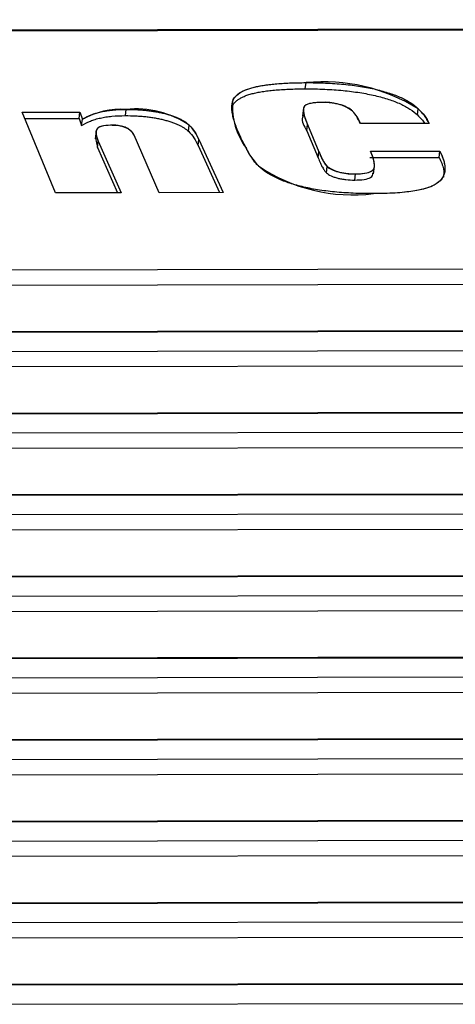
# Model space of a CAD drawing. Header units: millimetres. Extents: x 1573 to 1793, y 2179 to 2579.
# Tile 9 of 26: x 1623.95 to 1630.59, y 2281.05 to 2296.03. Entities that reach past the tile are written whole.
import ezdxf

# ---------------------------------------------------------------- set-up
doc = ezdxf.new("R2010")
doc.units = ezdxf.units.MM

msp = doc.modelspace()

# ---------------------------------------------------------------- linework, layer by layer
at = {"color": 7, "linetype": 'Continuous', "lineweight": 25}
for p, q in [((1714.2310858, 2296.0347354), (1608.3897627, 2295.8499077)), ((1714.2663395, 2296.0183957), (1608.4250165, 2295.833568)), ((1628.3044557, 2294.9824093), (1628.3160323, 2295.0769626)), ((1627.1837227, 2294.6882415), (1627.1952993, 2294.7827948)), ((1623.9928796, 2294.6265363), (1624.8693045, 2294.6280668)), ((1624.5000828, 2293.3994451), (1623.9928796, 2294.6265363)), ((1624.8577279, 2294.5335135), (1624.8693045, 2294.6280668)), ((1624.8693045, 2294.6280668), (1624.9092941, 2294.5193046)), ((1625.5642882, 2294.5750089), (1625.5758649, 2294.6695621)), ((1628.27778, 2294.6896707), (1628.2633092, 2294.5714791)), ((1630.0137259, 2294.5846661), (1630.0253025, 2294.6792193)), ((1624.0319255, 2294.5320714), (1624.8577279, 2294.5335135)), ((1624.8577279, 2294.5335135), (1624.8977175, 2294.4247514)), ((1624.8977175, 2294.4247514), (1624.9092941, 2294.5193046)), ((1628.3291779, 2294.3442442), (1628.3407545, 2294.4387975)), ((1628.3407545, 2294.4387975), (1628.5130297, 2294.0264176)), ((1630.1930841, 2294.4561866), (1629.1465932, 2294.4543592)), ((1625.1171021, 2294.3399822), (1625.1026313, 2294.2217906)), ((1626.5240008, 2294.3360592), (1626.5355775, 2294.4306125)), ((1628.3291779, 2294.3442442), (1628.5014531, 2293.9318643)), ((1625.1064588, 2294.2334002), (1625.1398551, 2294.0911293)), ((1625.1398551, 2294.0911293), (1625.1514317, 2294.1856825)), ((1625.1514317, 2294.1856825), (1625.499783, 2293.4011909)), ((1626.0792672, 2293.4022028), (1625.6970722, 2294.2775384)), ((1626.6705666, 2294.1186512), (1626.6821432, 2294.2132045)), ((1626.6821432, 2294.2132045), (1627.0519729, 2293.4039014)), ((1625.1398551, 2294.0911293), (1625.4462618, 2293.4010974)), ((1626.6705666, 2294.1186512), (1626.9972317, 2293.4038058)), ((1628.5014531, 2293.9318643), (1628.5130297, 2294.0264176)), ((1629.2987971, 2294.0318788), (1630.355186, 2294.0337235)), ((1630.3436094, 2293.9391703), (1630.355186, 2294.0337235)), ((1629.2872205, 2293.9373255), (1630.3436094, 2293.9391703)), ((1628.6279475, 2293.7043559), (1628.6395241, 2293.7989092)), ((1629.0574037, 2293.5947011), (1629.0689803, 2293.6892544)), ((1629.3440425, 2293.6890227), (1629.3585132, 2293.8072143)), ((1625.499783, 2293.4011909), (1624.5000828, 2293.3994451)), ((1627.0519729, 2293.4039014), (1626.0792672, 2293.4022028)), ((1611.5672544, 2292.2086461), (1718.7146845, 2292.3957547)), ((1718.7614757, 2292.158273), (1611.6140456, 2291.9711644)), ((1719.6881477, 2291.4547352), (1612.5407176, 2291.2676267)), ((1719.7116502, 2291.4438421), (1612.5642201, 2291.2567335)), ((1612.8654205, 2290.9691444), (1720.0128506, 2291.156253)), ((1720.0596418, 2290.9187713), (1612.9122117, 2290.7316627)), ((1720.9863138, 2290.2152335), (1613.8388837, 2290.028125)), ((1721.0098163, 2290.2043404), (1613.8623862, 2290.0172318)), ((1614.1635866, 2289.7296427), (1721.3110167, 2289.9167513)), ((1721.3578079, 2289.6792696), (1614.2103778, 2289.492161)), ((1722.2844799, 2288.9757318), (1615.1370498, 2288.7886233)), ((1722.3079824, 2288.9648387), (1615.1605523, 2288.7777301)), ((1615.4617527, 2288.490141), (1722.6091828, 2288.6772496)), ((1722.655974, 2288.4397679), (1615.5085439, 2288.2526593)), ((1723.582646, 2287.7362301), (1616.4352159, 2287.5491216)), ((1723.6061485, 2287.725337), (1616.4587184, 2287.5382284)), ((1616.7599188, 2287.2506393), (1723.9073489, 2287.4377479)), ((1723.9541401, 2287.2002662), (1616.80671, 2287.0131577)), ((1724.8808121, 2286.4967284), (1617.733382, 2286.3096199)), ((1724.9043146, 2286.4858353), (1617.7568845, 2286.2987267)), ((1618.0580849, 2286.0111377), (1725.205515, 2286.1982462)), ((1725.2523062, 2285.9607645), (1618.1048761, 2285.773656)), ((1726.1789782, 2285.2572267), (1619.0315481, 2285.0701182)), ((1726.2024807, 2285.2463336), (1619.0550506, 2285.059225)), ((1619.356251, 2284.771636), (1726.5036811, 2284.9587445)), ((1726.5504723, 2284.7212628), (1619.4030422, 2284.5341543)), ((1727.4771443, 2284.017725), (1620.3297142, 2283.8306165)), ((1727.5006468, 2284.0068319), (1620.3532167, 2283.8197233)), ((1620.6544171, 2283.5321343), (1727.8018472, 2283.7192428)), ((1727.8486384, 2283.4817611), (1620.7012083, 2283.2946526)), ((1728.7753104, 2282.7782233), (1621.6278803, 2282.5911148)), ((1728.7988129, 2282.7673302), (1621.6513828, 2282.5802216)), ((1621.9525832, 2282.2926326), (1729.1000133, 2282.4797411)), ((1729.1468045, 2282.2422594), (1621.9993744, 2282.0551509)), ((1730.0734765, 2281.5387217), (1622.9260464, 2281.3516131)), ((1730.096979, 2281.5278285), (1622.9495489, 2281.34072)), ((1623.2507493, 2281.0531309), (1730.3981794, 2281.2402394))]:
    msp.add_line(p, q, dxfattribs=at)
at = {"color": 7, "linetype": 'Continuous'}
for p, q in [((1623.9928796, 2294.6265363), (1624.8693045, 2294.6280668)), ((1624.5000828, 2293.3994451), (1623.9928796, 2294.6265363)), ((1624.8693045, 2294.6280668), (1624.9092941, 2294.5193046)), ((1628.3407545, 2294.4387975), (1628.5130297, 2294.0264176)), ((1630.1930841, 2294.4561866), (1629.1465932, 2294.4543592)), ((1625.1514317, 2294.1856825), (1625.499783, 2293.4011909)), ((1626.0792672, 2293.4022028), (1625.6970722, 2294.2775384)), ((1626.6821432, 2294.2132045), (1627.0519729, 2293.4039014)), ((1629.2987971, 2294.0318788), (1630.355186, 2294.0337235)), ((1625.499783, 2293.4011909), (1624.5000828, 2293.3994451)), ((1627.0519729, 2293.4039014), (1626.0792672, 2293.4022028))]:
    msp.add_line(p, q, dxfattribs=at)
at = {"color": 7, "linetype": 'Continuous', "flags": 128}
for points in [[(1627.1953453, 2294.7827949), (1627.2163894, 2294.8340808), (1627.2561035, 2294.8822703), (1627.3138898, 2294.9268251), (1627.3928746, 2294.9662666), (1627.4925587, 2294.9996087), (1627.610333, 2295.0265096), (1627.7350198, 2295.0460526), (1627.8703213, 2295.0602437), (1628.0134481, 2295.0697866), (1628.1627237, 2295.075009), (1628.3160323, 2295.0769626)], [(1628.556126, 2294.7754203), (1628.4824568, 2294.7732655), (1628.4153941, 2294.7666269), (1628.3594161, 2294.7548344), (1628.3173501, 2294.7381326), (1628.2908178, 2294.7174954), (1628.2792648, 2294.6940865), (1628.2755348, 2294.669562), (1628.2757753, 2294.6445798), (1628.2892743, 2294.5766611), (1628.3123667, 2294.5079253), (1628.3407545, 2294.4387975)], [(1625.3371271, 2294.427576), (1625.2671283, 2294.4243531), (1625.2078319, 2294.4150394), (1625.1651754, 2294.3994501), (1625.1377935, 2294.3797769), (1625.1226536, 2294.3577061), (1625.11656, 2294.334239), (1625.1183238, 2294.2856441), (1625.131477, 2294.2359326), (1625.1514317, 2294.1856825)], [(1629.0690354, 2293.6892545), (1629.1442895, 2293.6913503), (1629.2115597, 2293.6986627), (1629.2677963, 2293.7110586), (1629.3103368, 2293.7281605), (1629.3378881, 2293.7491115), (1629.3519455, 2293.7726103), (1629.3572981, 2293.7974024), (1629.3581293, 2293.8227465), (1629.3482765, 2293.8915993), (1629.3269015, 2293.9614838), (1629.2987971, 2294.0318788)], [(1630.3552401, 2294.0337236), (1630.3893086, 2293.9592756), (1630.4143055, 2293.8854811), (1630.429612, 2293.8124967), (1630.4308234, 2293.7409285), (1630.4204156, 2293.6860408), (1630.3972427, 2293.6329381), (1630.3581089, 2293.5824646), (1630.2993415, 2293.5358696), (1630.227296, 2293.4989454), (1630.1374415, 2293.4671579), (1630.0313829, 2293.4409624), (1629.9108926, 2293.4206967), (1629.7797516, 2293.4056464), (1629.640234, 2293.3954231), (1629.4941266, 2293.389674), (1629.3432643, 2293.3877719)]]:
    msp.add_lwpolyline(points, dxfattribs=at)
at = {"color": 7, "linetype": 'Continuous'}
for centre, radius, start, end in [((1628.5802423, 2292.3407572), 2.7489278, 58.28587406, 95.51451427), ((1628.2683935, 2294.7208288), 1.0748818, 176.69511352, 216.31609961), ((1628.6118371, 2294.0762418), 0.7013948, 54.01840672, 94.5559822), ((1625.5030249, 2293.4391136), 1.2326026, 86.61216488, 118.79487361), ((1625.7253238, 2293.2230794), 1.4541826, 56.13842375, 95.898763), ((1628.575889, 2294.2190731), 0.6173443, 22.40346191, 43.47308472), ((1629.4715575, 2294.0880525), 0.8100144, 27.03138187, 46.87152423), ((1625.3801819, 2293.9666149), 0.4629696, 56.13402266, 95.33896486), ((1625.4948794, 2294.1756812), 0.2264262, 26.7338929, 50.7558286), ((1626.0851222, 2293.9688506), 0.6450914, 22.2587201, 45.70948878), ((1628.3725044, 2294.5455368), 1.0743206, 205.42845252, 223.21038785), ((1629.1620768, 2294.2382278), 0.6826875, 198.07485946, 220.05432019), ((1629.0313839, 2295.945976), 2.5771476, 235.97822287, 276.95127531), ((1629.0215984, 2294.3994027), 0.7117272, 237.53430653, 273.81718263)]:
    msp.add_arc(centre, radius, start, end, dxfattribs=at)
at = {"color": 7, "linetype": 'Continuous', "lineweight": 25}
for points, knots in [([(1627.1952993, 2294.7827948), (1627.2015606, 2294.8066841), (1627.2165482, 2294.8413987), (1627.2563424, 2294.8834366), (1627.2898944, 2294.912866), (1627.3340813, 2294.9391021), (1627.3834894, 2294.9634557), (1627.4419186, 2294.9849505), (1627.5070854, 2295.0043112), (1627.5807926, 2295.0211579), (1627.6611784, 2295.0361779), (1627.7507094, 2295.0484879), (1627.8476996, 2295.0587916), (1627.952982, 2295.0667203), (1628.107126, 2295.0748497), (1628.2312783, 2295.0763674), (1628.3160323, 2295.0769626)], [0, 0, 0, 0, 0.1279442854, 0.1892449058, 0.2488717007, 0.3077267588, 0.365166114, 0.4223327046, 0.4799554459, 0.5377204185, 0.5973690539, 0.6583821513, 0.7212768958, 0.7868403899, 0.8548361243, 1, 1, 1, 1]), ([(1628.3160323, 2295.0769626), (1628.4132951, 2295.0772956), (1628.5588668, 2295.0745326), (1628.7529357, 2295.0636486), (1628.8889021, 2295.0528343), (1629.0197506, 2295.0380527), (1629.1454926, 2295.0203871), (1629.2660072, 2294.999224), (1629.3807235, 2294.9747879), (1629.4880675, 2294.9471321), (1629.5886933, 2294.9170482), (1629.6816076, 2294.8840396), (1629.7667068, 2294.8482881), (1629.8440066, 2294.8098048), (1629.9387336, 2294.7535603), (1629.9931385, 2294.7093438), (1630.0253025, 2294.6792193)], [0, 0, 0, 0, 0.1489592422, 0.2174039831, 0.2827936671, 0.3448819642, 0.4049656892, 0.4638692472, 0.5212964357, 0.578033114, 0.6341719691, 0.6901608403, 0.747801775, 0.8068123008, 0.8678815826, 1, 1, 1, 1]), ([(1627.1837227, 2294.6882415), (1627.189984, 2294.7121309), (1627.2049716, 2294.7468454), (1627.2447658, 2294.7888834), (1627.2783178, 2294.8183127), (1627.3225047, 2294.8445488), (1627.3719128, 2294.8689024), (1627.430342, 2294.8903973), (1627.4955088, 2294.909758), (1627.569216, 2294.9266046), (1627.6496018, 2294.9416247), (1627.7391328, 2294.9539346), (1627.836123, 2294.9642384), (1627.9414054, 2294.972167), (1628.0955494, 2294.9802964), (1628.2197017, 2294.9818142), (1628.3044557, 2294.9824093)], [0, 0, 0, 0, 0.1279442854, 0.1892449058, 0.2488717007, 0.3077267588, 0.365166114, 0.4223327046, 0.4799554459, 0.5377204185, 0.5973690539, 0.6583821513, 0.7212768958, 0.7868403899, 0.8548361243, 1, 1, 1, 1]), ([(1628.3044557, 2294.9824093), (1628.4017185, 2294.9827424), (1628.5472902, 2294.9799794), (1628.7413591, 2294.9690953), (1628.8773255, 2294.9582811), (1629.008174, 2294.9434994), (1629.133916, 2294.9258339), (1629.2544306, 2294.9046708), (1629.3691469, 2294.8802347), (1629.4764909, 2294.8525788), (1629.5771167, 2294.8224949), (1629.670031, 2294.7894863), (1629.7551302, 2294.7537348), (1629.83243, 2294.7152515), (1629.9271569, 2294.659007), (1629.9815619, 2294.6147905), (1630.0137259, 2294.5846661)], [0, 0, 0, 0, 0.1489592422, 0.2174039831, 0.2827936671, 0.3448819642, 0.4049656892, 0.4638692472, 0.5212964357, 0.578033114, 0.6341719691, 0.6901608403, 0.747801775, 0.8068123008, 0.8678815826, 1, 1, 1, 1]), ([(1627.4022617, 2294.0842411), (1627.3605275, 2294.1606595), (1627.3066544, 2294.2703504), (1627.2494341, 2294.409675), (1627.2184486, 2294.5002746), (1627.197538, 2294.5822003), (1627.1838332, 2294.6761948), (1627.1845075, 2294.7422657), (1627.1952993, 2294.7827948)], [0, 0, 0, 0, 0.321719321, 0.4632649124, 0.5917007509, 0.7084810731, 0.8155105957, 1, 1, 1, 1]), ([(1628.5561231, 2294.7754203), (1628.4936681, 2294.7752955), (1628.4054681, 2294.7694497), (1628.3273152, 2294.7455354), (1628.2953852, 2294.7254545), (1628.2812952, 2294.7040938), (1628.2762858, 2294.68211), (1628.2742259, 2294.6549681), (1628.2781298, 2294.6222567), (1628.2865969, 2294.5841801), (1628.3057667, 2294.5225629), (1628.3255839, 2294.4733809), (1628.3407545, 2294.4387975)], [0, 0, 0, 0, 0.1552095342, 0.2268215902, 0.3011709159, 0.3453242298, 0.4015930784, 0.4706964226, 0.5509403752, 0.6441262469, 0.75035182, 1, 1, 1, 1]), ([(1629.0238943, 2294.6438145), (1629.0042782, 2294.6627472), (1628.9669259, 2294.6899954), (1628.8964399, 2294.7226384), (1628.8378273, 2294.7420017), (1628.7730795, 2294.7573843), (1628.6768764, 2294.7722454), (1628.6033461, 2294.7754198), (1628.5561231, 2294.7754203)], [0, 0, 0, 0, 0.2856889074, 0.4081399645, 0.524974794, 0.6377781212, 0.7507137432, 1, 1, 1, 1]), ([(1624.9092941, 2294.5193046), (1624.9480725, 2294.5433085), (1625.0112952, 2294.5762689), (1625.1124482, 2294.6128457), (1625.1913755, 2294.6337874), (1625.277428, 2294.649365), (1625.3991129, 2294.6652554), (1625.5038496, 2294.6692867), (1625.5758649, 2294.6695621)], [0, 0, 0, 0, 0.2940342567, 0.4240237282, 0.5451851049, 0.6603355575, 0.7729422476, 1, 1, 1, 1]), ([(1625.5758649, 2294.6695621), (1625.6280986, 2294.6697832), (1625.7067976, 2294.6680135), (1625.8121557, 2294.6612163), (1625.8867064, 2294.654673), (1625.9591633, 2294.6453934), (1626.0295178, 2294.6346476), (1626.0974693, 2294.6213926), (1626.1630733, 2294.6064658), (1626.2246226, 2294.5894891), (1626.2830425, 2294.5713257), (1626.3364935, 2294.5514357), (1626.3847987, 2294.5300137), (1626.4295397, 2294.5072576), (1626.4851611, 2294.4742254), (1626.517282, 2294.4482516), (1626.5355775, 2294.4306125)], [0, 0, 0, 0, 0.1404945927, 0.205340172, 0.268219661, 0.3284333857, 0.3878245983, 0.4467453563, 0.5054735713, 0.5641356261, 0.6222211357, 0.6805956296, 0.740068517, 0.8008758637, 0.864313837, 1, 1, 1, 1]), ([(1629.1465932, 2294.4543592), (1629.1286451, 2294.4914229), (1629.1039965, 2294.5361006), (1629.0722885, 2294.5878402), (1629.0504981, 2294.6138673), (1629.0373691, 2294.6322442), (1629.0238943, 2294.6438145)], [0, 0, 0, 0, 0.5912131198, 0.7104611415, 0.8191790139, 1, 1, 1, 1]), ([(1630.0137259, 2294.5846661), (1630.055708, 2294.5426702), (1630.0987701, 2294.499594), (1630.1241361, 2294.4571322), (1630.1247722, 2294.4560673)], [0, 0, 0, 0, 0.9749219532, 1, 1, 1, 1]), ([(1630.0253025, 2294.6792193), (1630.0616309, 2294.6446183), (1630.1281833, 2294.5698113), (1630.1729059, 2294.4957366), (1630.1930841, 2294.4561866)], [0, 0, 0, 0, 0.4624707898, 1, 1, 1, 1]), ([(1624.8977175, 2294.4247514), (1624.9364959, 2294.4487552), (1624.9997186, 2294.4817157), (1625.1008716, 2294.5182924), (1625.1797989, 2294.5392342), (1625.2658514, 2294.5548117), (1625.3875363, 2294.5707021), (1625.492273, 2294.5747335), (1625.5642882, 2294.5750089)], [0, 0, 0, 0, 0.2940342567, 0.4240237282, 0.5451851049, 0.6603355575, 0.7729422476, 1, 1, 1, 1]), ([(1625.5642882, 2294.5750089), (1625.6165219, 2294.57523), (1625.695221, 2294.5734602), (1625.8005791, 2294.5666631), (1625.8751298, 2294.5601197), (1625.9475867, 2294.5508402), (1626.0179412, 2294.5400943), (1626.0858927, 2294.5268393), (1626.1514967, 2294.5119126), (1626.213046, 2294.4949358), (1626.2714659, 2294.4767724), (1626.3249169, 2294.4568824), (1626.3732221, 2294.4354605), (1626.4179631, 2294.4127043), (1626.4735845, 2294.3796721), (1626.5057054, 2294.3536984), (1626.5240008, 2294.3360592)], [0, 0, 0, 0, 0.1404945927, 0.205340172, 0.268219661, 0.3284333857, 0.3878245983, 0.4467453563, 0.5054735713, 0.5641356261, 0.6222211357, 0.6805956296, 0.740068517, 0.8008758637, 0.864313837, 1, 1, 1, 1]), ([(1628.2780887, 2294.5812821), (1628.2728744, 2294.5709311), (1628.2361965, 2294.4981198), (1628.2862447, 2294.4152947), (1628.3291779, 2294.3442442)], [0, 0, 0, 0, 0.1421628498, 1, 1, 1, 1]), ([(1625.3371036, 2294.427576), (1625.2868365, 2294.4272902), (1625.2147293, 2294.4210798), (1625.157189, 2294.3973975), (1625.1342211, 2294.3779441), (1625.1221972, 2294.3590204), (1625.1177919, 2294.34168), (1625.1142729, 2294.3220714), (1625.1155496, 2294.2997507), (1625.1203021, 2294.2748365), (1625.129621, 2294.2367729), (1625.1431081, 2294.2065485), (1625.1514317, 2294.1856825)], [0, 0, 0, 0, 0.1725497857, 0.2594093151, 0.3556362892, 0.4098684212, 0.4717234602, 0.5400807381, 0.6166146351, 0.7005629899, 0.792324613, 1, 1, 1, 1]), ([(1625.6381226, 2294.3510385), (1625.6260679, 2294.3624757), (1625.6034525, 2294.3788718), (1625.5610292, 2294.3983621), (1625.5249736, 2294.4094778), (1625.484016, 2294.4178524), (1625.4196567, 2294.426108), (1625.370159, 2294.4274627), (1625.3371036, 2294.427576)], [0, 0, 0, 0, 0.2740912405, 0.3909528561, 0.4982541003, 0.6055553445, 0.7234076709, 1, 1, 1, 1]), ([(1625.6970722, 2294.2775384), (1625.6931031, 2294.2876813), (1625.6772007, 2294.3121329), (1625.6536826, 2294.3367916), (1625.6381226, 2294.3510385)], [0, 0, 0, 0, 0.4215024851, 1, 1, 1, 1]), ([(1626.5240008, 2294.3360592), (1626.5577647, 2294.3028738), (1626.6177814, 2294.2297908), (1626.6535672, 2294.1577726), (1626.6705666, 2294.1186512)], [0, 0, 0, 0, 0.4534839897, 1, 1, 1, 1]), ([(1626.5355775, 2294.4306125), (1626.5693413, 2294.397427), (1626.6293581, 2294.3243441), (1626.6651438, 2294.2523259), (1626.6821432, 2294.2132045)], [0, 0, 0, 0, 0.4534839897, 1, 1, 1, 1]), ([(1627.5894493, 2293.8099717), (1627.5747276, 2293.8251513), (1627.5509506, 2293.8496065), (1627.5244091, 2293.8843258), (1627.5013294, 2293.9156588), (1627.478228, 2293.9510443), (1627.4428753, 2294.0078076), (1627.41956, 2294.0526225), (1627.4022617, 2294.0842411)], [0, 0, 0, 0, 0.1647425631, 0.2650450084, 0.378113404, 0.5063819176, 0.6521464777, 1, 1, 1, 1]), ([(1628.5130297, 2294.0264176), (1628.5239296, 2293.9999171), (1628.5377173, 2293.9622676), (1628.5616306, 2293.9143524), (1628.5772297, 2293.8843141), (1628.593605, 2293.8578799), (1628.6108385, 2293.8299116), (1628.6282046, 2293.8105429), (1628.6395241, 2293.7989092)], [0, 0, 0, 0, 0.3522722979, 0.5018442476, 0.6330448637, 0.748599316, 0.8487670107, 1, 1, 1, 1]), ([(1629.0689803, 2293.6892544), (1629.1357864, 2293.6887819), (1629.2266698, 2293.6967211), (1629.3076442, 2293.7235144), (1629.3385361, 2293.7466662), (1629.3521727, 2293.7700948), (1629.3575306, 2293.7930442), (1629.3589267, 2293.8207905), (1629.3557797, 2293.8534721), (1629.3492475, 2293.8909565), (1629.3314604, 2293.9508376), (1629.3139814, 2293.9983761), (1629.2987971, 2294.0318788)], [0, 0, 0, 0, 0.1599212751, 0.2370476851, 0.3179059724, 0.3657140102, 0.4232042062, 0.491682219, 0.5713325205, 0.6615766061, 0.7629927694, 1, 1, 1, 1]), ([(1630.355186, 2294.0337235), (1630.3834997, 2293.979048), (1630.413836, 2293.9004874), (1630.4332792, 2293.8009072), (1630.4322932, 2293.7355253), (1630.4198441, 2293.6763126), (1630.3941873, 2293.6234778), (1630.355632, 2293.5768597), (1630.3038448, 2293.5362013), (1630.2368305, 2293.5011944), (1630.1549145, 2293.4710127), (1630.0582003, 2293.4451979), (1629.9447813, 2293.4245587), (1629.8167764, 2293.4083073), (1629.6206481, 2293.3920436), (1629.4573581, 2293.3879208), (1629.3432643, 2293.3877719)], [0, 0, 0, 0, 0.1720453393, 0.2492784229, 0.321188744, 0.3875216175, 0.4490286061, 0.5061299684, 0.5593504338, 0.6102539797, 0.6611575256, 0.7127584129, 0.765166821, 0.8196135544, 0.8766550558, 1, 1, 1, 1]), ([(1628.5014531, 2293.9318643), (1628.512353, 2293.9053639), (1628.5261407, 2293.8677143), (1628.550054, 2293.8197991), (1628.5656531, 2293.7897608), (1628.5820284, 2293.7633266), (1628.5992619, 2293.7353584), (1628.616628, 2293.7159897), (1628.6279475, 2293.7043559)], [0, 0, 0, 0, 0.3522722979, 0.5018442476, 0.6330448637, 0.748599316, 0.8487670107, 1, 1, 1, 1]), ([(1630.3436094, 2293.9391703), (1630.3721125, 2293.8798551), (1630.4215224, 2293.7770324), (1630.4130505, 2293.6795641), (1630.4094657, 2293.6383222)], [0, 0, 0, 0, 0.5768689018, 1, 1, 1, 1]), ([(1629.3432643, 2293.3877719), (1629.2431606, 2293.3872106), (1629.0926351, 2293.3904548), (1628.8931511, 2293.4015799), (1628.7536795, 2293.4128126), (1628.620161, 2293.4281828), (1628.4921675, 2293.4463727), (1628.3701735, 2293.4683044), (1628.2547612, 2293.4937333), (1628.145805, 2293.522359), (1628.043564, 2293.5541045), (1627.9488611, 2293.5891347), (1627.8620639, 2293.6273791), (1627.781983, 2293.6685278), (1627.6823373, 2293.7293953), (1627.6244162, 2293.7772414), (1627.5894493, 2293.8099717)], [0, 0, 0, 0, 0.1476313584, 0.2156725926, 0.2794947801, 0.3407259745, 0.3996617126, 0.4567558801, 0.5127923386, 0.5682801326, 0.6239897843, 0.6804613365, 0.7385070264, 0.7990057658, 0.8620193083, 1, 1, 1, 1]), ([(1628.6279475, 2293.7043559), (1628.6435385, 2293.6891384), (1628.6766259, 2293.6666707), (1628.7417691, 2293.6402848), (1628.7970967, 2293.6240424), (1628.8576033, 2293.6105673), (1628.9466105, 2293.5978042), (1629.0141645, 2293.5945155), (1629.0574037, 2293.5947011)], [0, 0, 0, 0, 0.2612802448, 0.3816493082, 0.5015896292, 0.6201394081, 0.7405084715, 1, 1, 1, 1]), ([(1628.6395241, 2293.7989092), (1628.6551151, 2293.7836917), (1628.6882026, 2293.761224), (1628.7533457, 2293.7348381), (1628.8086733, 2293.7185957), (1628.8691799, 2293.7051205), (1628.9581871, 2293.6923574), (1629.0257412, 2293.6890688), (1629.0689803, 2293.6892544)], [0, 0, 0, 0, 0.2612802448, 0.3816493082, 0.5015896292, 0.6201394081, 0.7405084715, 1, 1, 1, 1]), ([(1629.0574037, 2293.5947011), (1629.1074304, 2293.5963912), (1629.2074349, 2293.5997695), (1629.3284317, 2293.6355593), (1629.3317185, 2293.6777046), (1629.3336671, 2293.7026914)], [0, 0, 0, 0, 0.28953321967, 0.57878333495, 1, 1, 1, 1])]:
    msp.add_open_spline(points, degree=3, knots=knots, dxfattribs=at)

doc.saveas('drawing.dxf')
